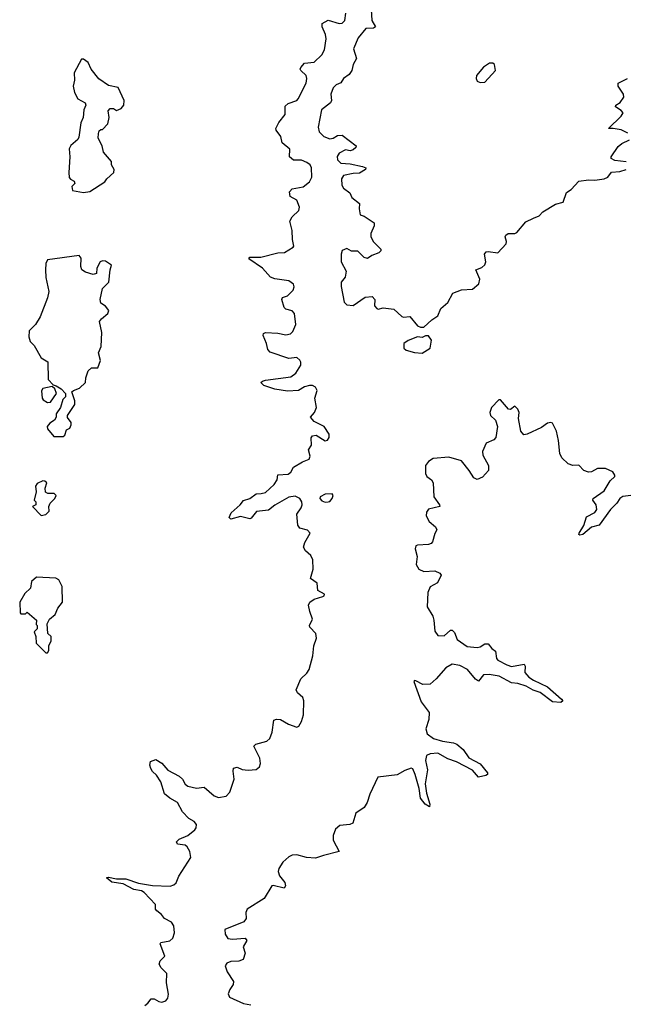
# Model space of a CAD drawing. Extents: x 2535812 to 2752880, y 540738 to 728399.
# Tile 52 of 213: x 2630198 to 2634060, y 588899 to 595180. Entities that reach past the tile are written whole.
import ezdxf

# ---------------------------------------------------------------- set-up
doc = ezdxf.new("R2010")
doc.units = 0

msp = doc.modelspace()

# ---------------------------------------------------------------- linework, layer by layer
at = {"layer": '0CON20XD'}
for points in [[(2632438.8, 595245), (2632443.8, 595175), (2632466.1, 595133.9), (2632453.3, 595126.7), (2632405.9, 595124.1), (2632355.8, 595065), (2632326.9, 594995), (2632346.6, 594933.4), (2632324, 594895), (2632315.7, 594855), (2632299.1, 594830.9), (2632262.9, 594805), (2632245, 594776.2), (2632216.7, 594765), (2632198, 594745), (2632182.2, 594705), (2632185.6, 594665), (2632180.6, 594649.4), (2632121.8, 594605), (2632102.2, 594495), (2632106.7, 594465), (2632137.1, 594435), (2632175, 594420.8), (2632196, 594424), (2632225, 594441.9), (2632255, 594442.9), (2632343.3, 594375), (2632341.2, 594365), (2632325, 594350), (2632305, 594343.3), (2632275, 594349.2), (2632235, 594328.1), (2632222.5, 594307.5), (2632225.5, 594285), (2632245, 594264.5), (2632305, 594260.8), (2632384, 594244), (2632405.7, 594235.7), (2632403.3, 594225), (2632365, 594200), (2632325, 594198.8), (2632263.8, 594185), (2632249.2, 594165), (2632252.9, 594125), (2632263.8, 594105), (2632303.3, 594075), (2632316.7, 594045), (2632365, 594007.5), (2632363.3, 593973.3), (2632370, 593935), (2632395, 593926.7), (2632457.5, 593885), (2632457.5, 593865), (2632436.7, 593815), (2632436.7, 593795), (2632455, 593762.5), (2632500, 593715), (2632500, 593705), (2632488.3, 593691.7), (2632444.1, 593675.9), (2632415, 593657.5), (2632395, 593662.5), (2632355, 593702.5), (2632313.6, 593703.6), (2632285, 593720), (2632255, 593706.7), (2632248.8, 593685), (2632248.5, 593635), (2632278.9, 593575), (2632272.8, 593537.2), (2632247.9, 593505), (2632248.5, 593478.5), (2632267.5, 593377.5), (2632285, 593360.8), (2632325, 593355.8), (2632400.5, 593409.5), (2632445, 593413.3), (2632462.5, 593395), (2632461.2, 593355), (2632475, 593336.7), (2632485, 593333.8), (2632515, 593341.2), (2632585, 593333.8), (2632635, 593287.5), (2632645, 593282.5), (2632685, 593287.5), (2632735, 593227.5), (2632755, 593217.5), (2632775, 593217.5), (2632825.7, 593264.3), (2632865, 593290), (2632883.4, 593336.6), (2632927.5, 593375), (2632960, 593435), (2633015, 593455.6), (2633085, 593460.8), (2633126, 593495), (2633132.5, 593525), (2633106.7, 593585), (2633145, 593600), (2633165, 593616.7), (2633170.8, 593635), (2633162.5, 593685), (2633171.9, 593698.1), (2633185, 593702), (2633247.3, 593692.7), (2633299.5, 593750.5), (2633302, 593765), (2633293.8, 593795), (2633297.5, 593805), (2633314.2, 593815.8), (2633355, 593816), (2633368.3, 593821.7), (2633425, 593891.2), (2633473.8, 593913.8), (2633510.5, 593929.5), (2633535, 593953.3), (2633615, 594003.8), (2633663.9, 594016.1), (2633685, 594077.5), (2633715, 594096.7), (2633765, 594148.8), (2633825, 594159.2), (2633865, 594156), (2633925, 594164.2), (2633948.8, 594175), (2633973.2, 594206.8), (2634025, 594210.9), (2634065.8, 594225)], [(2632048.8, 591405), (2632040, 591445), (2632048.8, 591465), (2632075, 591483.8), (2632130.7, 591499.3), (2632140, 591505), (2632142.5, 591515), (2632099.4, 591539.4), (2632094.2, 591585), (2632052, 591615), (2632070, 591675), (2632067.8, 591735), (2632055, 591761.2), (2632020.9, 591790.9), (2632007.1, 591815), (2632015.5, 591844.5), (2632050, 591905), (2632033.9, 591923.9), (2631985, 591936.7), (2631971.2, 591955), (2631966, 592025), (2631993.8, 592065), (2632000, 592085), (2631997.5, 592105), (2631984, 592125), (2631955, 592139.6), (2631915, 592133.3), (2631825, 592082.7), (2631785, 592050.9), (2631707.9, 592042.1), (2631675, 592000), (2631665, 591996.7), (2631605, 592010), (2631545, 591993.1), (2631534.2, 592004.2), (2631545.8, 592035), (2631602.9, 592085), (2631625, 592112.5), (2631665, 592125.6), (2631705, 592155.5), (2631736.7, 592156.7), (2631765.3, 592164.7), (2631821.5, 592215), (2631840, 592245), (2631845, 592276.7), (2631909.1, 592280.9), (2631926.8, 592293.2), (2631945, 592326), (2632000.9, 592359.1), (2632044.2, 592375.8), (2632050.8, 592395), (2632040, 592435), (2632058.9, 592465), (2632057.7, 592512.3), (2632064.4, 592525.6), (2632089.5, 592529.5), (2632145, 592492.9), (2632161.7, 592498.3), (2632172, 592515), (2632172, 592535), (2632140, 592585), (2632075, 592617.5), (2632052, 592645), (2632078.1, 592675), (2632090, 592705), (2632080, 592765), (2632094.4, 592815), (2632085, 592836.2), (2632065, 592846.5), (2632045, 592847.1), (2632015, 592837.3), (2631975, 592813.4), (2631905, 592811.1), (2631825, 592823.2), (2631755, 592847.3), (2631735.8, 592865), (2631746.2, 592875), (2631765, 592880), (2631927.8, 592902.2), (2631958.8, 592925), (2631990.8, 592975), (2631991.5, 592995), (2631985, 593008.1), (2631965, 593024.4), (2631915, 593018.6), (2631795, 593058), (2631780, 593075), (2631771.2, 593115), (2631750, 593165), (2631752, 593178), (2631765, 593184), (2631845, 593181.2), (2631895, 593168.7), (2631925, 593176.2), (2631939, 593191), (2631959.2, 593235), (2631949.5, 593305), (2631935, 593322.9), (2631895, 593334), (2631885, 593343.3), (2631870, 593395), (2631872.9, 593407.1), (2631905, 593418.6), (2631941.1, 593455), (2631948.2, 593475), (2631945, 593493.8), (2631915, 593514.2), (2631825, 593527.5), (2631797.3, 593537.3), (2631746.7, 593595), (2631660, 593655), (2631665, 593666), (2631735, 593664.4), (2631845, 593692.2), (2631885.7, 593694.3), (2631942.1, 593727.9), (2631947.1, 593735), (2631942.7, 593757.3), (2631936.7, 593776.7), (2631936.4, 593835), (2631920.9, 593895), (2631935, 593922.5), (2631977.6, 593962.4), (2631981.8, 593985), (2631965, 594029.4), (2631922, 594052), (2631918.3, 594081.7), (2631935, 594100.6), (2632005, 594114.6), (2632045.6, 594145), (2632060.4, 594175), (2632057.9, 594235), (2632050.6, 594255), (2632029.8, 594269.8), (2631995, 594284.4), (2631945, 594284.4), (2631918.8, 594305), (2631920, 594355), (2631870.8, 594395), (2631863.8, 594435), (2631833.3, 594475), (2631832, 594485), (2631850.8, 594525), (2631890, 594575), (2631891.7, 594628.3), (2631910, 594645), (2631964.5, 594665.5), (2631974.2, 594675), (2632025.8, 594775), (2632030, 594805), (2632024.4, 594824.4), (2631990, 594855), (2631986.2, 594865), (2631991.2, 594875), (2632015, 594902.5), (2632075, 594908), (2632125, 594956.7), (2632142.5, 594987.5), (2632152.3, 595057.7), (2632148.8, 595085), (2632126.2, 595135), (2632126.7, 595155), (2632165, 595176), (2632235, 595156), (2632255, 595158.8), (2632271.2, 595175), (2632278.3, 595221.7)], [(2630605, 594076.7), (2630645, 594083.3), (2630740, 594145), (2630752.5, 594165), (2630797.5, 594205), (2630800, 594225), (2630783.3, 594255), (2630782.5, 594275), (2630732.5, 594335), (2630722.5, 594375), (2630697.5, 594425), (2630700, 594455), (2630705, 594470), (2630715, 594480), (2630725, 594480), (2630760, 594515), (2630767.5, 594555), (2630761.7, 594598.3), (2630775, 594612.5), (2630795, 594612.5), (2630815, 594600), (2630845, 594612.5), (2630862.5, 594635), (2630863.3, 594665), (2630826.4, 594746.4), (2630765, 594760), (2630701.7, 594801.7), (2630653.9, 594863.9), (2630635, 594907.5), (2630605, 594927.5), (2630592.5, 594927.5), (2630545, 594840), (2630546.2, 594795), (2630538.8, 594755), (2630547.5, 594715), (2630567.5, 594675), (2630615, 594650), (2630620, 594635), (2630607.5, 594605), (2630602.5, 594555), (2630588.3, 594521.7), (2630575, 594430), (2630567.5, 594415), (2630523.6, 594376.4), (2630513, 594357), (2630516.7, 594305), (2630510, 594205), (2630513, 594173), (2630521.7, 594161.7), (2630545, 594150), (2630550, 594135), (2630530, 594115), (2630535, 594090), (2630605, 594076.7)], [(2633135, 594780), (2633165, 594782.5), (2633232.5, 594855), (2633226.7, 594895), (2633215, 594902.5), (2633195, 594902.5), (2633155, 594876.2), (2633111.2, 594825), (2633108.8, 594805), (2633115, 594787.5), (2633135, 594780)], [(2634077, 594457), (2634035, 594477.3), (2633983.9, 594486.1), (2633952.5, 594485), (2634034, 594565), (2634046, 594585), (2634035, 594601.2), (2633998.8, 594625), (2634000, 594635), (2634027.6, 594652.4), (2634050.9, 594685), (2634048.2, 594705), (2634014.5, 594755), (2634015.7, 594774.3), (2634075, 594804.2)], [(2634065, 594274), (2633992.7, 594282.7), (2633970, 594295), (2633970, 594305), (2634015, 594370), (2634039.1, 594390.9), (2634087, 594413)], [(2630475, 592520), (2630485, 592530), (2630497, 592563), (2630517.5, 592575), (2630526.7, 592595), (2630525, 592610), (2630503, 592643), (2630502.5, 592655), (2630550, 592725), (2630549.3, 592749.3), (2630530, 592805), (2630540, 592815), (2630580, 592830), (2630617.5, 592865), (2630618.8, 592895), (2630635, 592940), (2630655, 592960), (2630695, 592960), (2630712.5, 593005), (2630700, 593055), (2630716.7, 593095), (2630722, 593185), (2630706.4, 593253.6), (2630718.3, 593271.7), (2630760, 593305), (2630766.2, 593325), (2630745, 593352.5), (2630715, 593372.5), (2630710, 593395), (2630726.7, 593465), (2630766.7, 593505), (2630773.8, 593585), (2630782.5, 593615), (2630745, 593638.8), (2630725, 593642.5), (2630710, 593635), (2630690, 593595), (2630688.3, 593561.7), (2630666.4, 593553.6), (2630618.3, 593568.3), (2630593.9, 593583.9), (2630586.7, 593605), (2630589.3, 593659.3), (2630576.7, 593676.7), (2630375, 593647.5), (2630363.8, 593625), (2630361.2, 593585), (2630363.8, 593535), (2630383.3, 593445), (2630374, 593406), (2630328.8, 593285), (2630298, 593235), (2630258.8, 593195), (2630256.1, 593156.1), (2630265, 593127.5), (2630290.7, 593100.7), (2630335, 593022.5), (2630377, 592997), (2630380, 592885), (2630410, 592850), (2630430, 592845), (2630462.5, 592825), (2630490, 592795), (2630490, 592775), (2630473, 592757), (2630457.5, 592705), (2630430, 592665), (2630430, 592645), (2630420, 592625), (2630390, 592605), (2630372.5, 592585), (2630375, 592570), (2630415, 592520), (2630475, 592520)], [(2632765, 593052.5), (2632816.2, 593085), (2632823.3, 593135), (2632805, 593162.5), (2632785, 593162.5), (2632765, 593153.3), (2632735, 593156.2), (2632675, 593132.5), (2632647.5, 593115), (2632646.7, 593085), (2632662.3, 593072.3), (2632715, 593057.5), (2632765, 593052.5)], [(2630375, 592737.5), (2630395, 592740), (2630432.5, 592795), (2630422.5, 592825), (2630405, 592840), (2630345, 592826.7), (2630337, 592813), (2630340, 592765), (2630346.7, 592755), (2630375, 592737.5)], [(2634095, 592145.4), (2634045, 592137.8), (2634025, 592125.4), (2634006.9, 592095), (2633965, 592054.6), (2633894.1, 591955.9), (2633845, 591941.8), (2633789.4, 591895), (2633770.7, 591890.7), (2633764.4, 591895), (2633766.9, 591905), (2633796.8, 591953.2), (2633812.5, 592007.5), (2633865, 592037.1), (2633878.9, 592055), (2633875, 592084), (2633852.9, 592115), (2633855.7, 592125), (2633925, 592174.1), (2633962.9, 592237.1), (2633993.1, 592265), (2633994.4, 592275), (2633980.6, 592295), (2633935, 592317.1), (2633884, 592316), (2633845, 592295.7), (2633825, 592294.3), (2633796.7, 592305), (2633765, 592337.5), (2633725, 592336.9), (2633695, 592345.7), (2633655, 592385.7), (2633642.1, 592412.1), (2633634.7, 592495), (2633622.1, 592555), (2633595, 592606.4), (2633585, 592610.9), (2633565, 592606.4), (2633525, 592579.1), (2633435, 592536.2), (2633412.5, 592532.5), (2633394.7, 592555), (2633379.4, 592635), (2633382.4, 592675), (2633375, 592696.2), (2633355, 592714.4), (2633327.6, 592692.4), (2633315, 592695.6), (2633265, 592755.8), (2633254.5, 592755.5), (2633206.7, 592705), (2633195.7, 592674.3), (2633200, 592655), (2633232.3, 592625), (2633246.2, 592585), (2633233.6, 592515), (2633221.1, 592498.9), (2633172.3, 592477.7), (2633150, 592425), (2633152, 592402), (2633188.5, 592335), (2633187.3, 592305), (2633148.7, 592261.3), (2633115, 592246.4), (2633095, 592257.8), (2633064.6, 592305)], [(2633064.6, 592305), (2633014.7, 592364.7), (2632935, 592388.2), (2632835, 592380.9), (2632805, 592361.9), (2632786.9, 592335), (2632785.6, 592285), (2632795, 592266), (2632824.2, 592244.2), (2632835.9, 592225.9), (2632839.4, 592135), (2632876.2, 592085), (2632876.7, 592075), (2632805, 592056.7), (2632792.6, 592037.4), (2632791.2, 592015), (2632808.9, 591978.9), (2632849.2, 591945), (2632858.8, 591925), (2632845, 591902.5), (2632831.1, 591848.9), (2632822.4, 591837.6), (2632805, 591830.9), (2632735, 591828.5), (2632725, 591822.5), (2632720, 591805), (2632732.2, 591755), (2632726.1, 591705), (2632743.6, 591675), (2632775, 591659.7), (2632845, 591663.4), (2632878.3, 591648.3), (2632886.2, 591636.2), (2632862.1, 591587.9), (2632815, 591561.9), (2632801.4, 591525), (2632796.7, 591435), (2632831.9, 591375), (2632839, 591349), (2632845, 591280), (2632865, 591251.2), (2632905, 591248.8), (2632945, 591284.4), (2632955, 591285.6), (2632970.7, 591270.7), (2632988.9, 591225), (2633051.9, 591181.9), (2633116.1, 591173.9), (2633135, 591178.1), (2633165, 591198.5), (2633185, 591199.2), (2633208.8, 591168.8), (2633232.2, 591152.2), (2633238.9, 591105), (2633247.5, 591095), (2633304.1, 591064.1), (2633335, 591054.6), (2633415, 591068.8), (2633420.8, 591055), (2633420.6, 591015), (2633445.8, 590985.8), (2633475, 590965.4), (2633565, 590924.4), (2633653.8, 590845), (2633662.5, 590835), (2633650, 590825), (2633595, 590828.1), (2633517.3, 590887.3), (2633471.9, 590901.9), (2633428.5, 590928.5), (2633375, 590945.3), (2633335, 590950), (2633255, 590991.2), (2633192.4, 591002.4), (2633155, 591000), (2633125, 590959.2), (2633105, 590973.3), (2633053.1, 591035), (2633005, 591060.8), (2632955, 591068), (2632915, 591045.5), (2632854.7, 590975), (2632815, 590941.7), (2632769.7, 590939.7), (2632725, 590961.4), (2632715, 590963.3), (2632711.7, 590958.3), (2632758.5, 590828.5), (2632810.2, 590760.2), (2632807.3, 590715), (2632787.5, 590655), (2632796.9, 590625), (2632838, 590595), (2632895, 590577.5), (2632965, 590567.1), (2632985, 590557.5), (2633025.6, 590525), (2633061.7, 590471.7), (2633135, 590432.9), (2633180.6, 590375), (2633180.8, 590365), (2633171.5, 590358.5), (2633125, 590346.9), (2633085, 590392.9), (2632984.2, 590445), (2632928, 590465), (2632865, 590501.2), (2632815, 590496.9), (2632791.8, 590485), (2632785.9, 590455), (2632798.4, 590395), (2632784.6, 590305), (2632792.9, 590245), (2632814.2, 590175.8), (2632811.7, 590158.3), (2632784.4, 590175), (2632753.4, 590213.4), (2632745.4, 590275), (2632720.8, 590365), (2632705, 590400), (2632695, 590404.4), (2632655, 590391), (2632605, 590363.3), (2632482.3, 590347.7), (2632431.2, 590238.8), (2632414, 590185), (2632395, 590153.3), (2632341.1, 590118.9), (2632322.5, 590055), (2632302.5, 590045), (2632240.5, 590039.5), (2632211.1, 590015), (2632197.8, 589975), (2632197.8, 589945), (2632235, 589872.5), (2632135, 589848.9), (2632085, 589830), (2632025.9, 589834.1), (2631965, 589852.2), (2631935, 589849.1), (2631915, 589840), (2631875.4, 589805), (2631850.9, 589765), (2631845.6, 589745), (2631855, 589718), (2631889.2, 589675), (2631892, 589655), (2631885, 589640), (2631815, 589656.9), (2631805, 589654.3), (2631755.9, 589574.1), (2631648.1, 589505), (2631640, 589485), (2631641.2, 589445), (2631626.2, 589425), (2631505, 589376.7), (2631507.5, 589345), (2631525, 589318), (2631554.3, 589314.3), (2631635, 589320), (2631646.2, 589306.2), (2631623.3, 589265), (2631636.2, 589225), (2631623.3, 589185), (2631595.8, 589174.2), (2631545, 589171.9), (2631519.3, 589160.7), (2631507.1, 589145), (2631520.4, 589105), (2631560.9, 589045), (2631558.5, 589025), (2631537.2, 588992.8), (2631527.1, 588965), (2631535, 588943.8), (2631625, 588904.2), (2631672.5, 588895)], [(2630335, 592017.5), (2630365, 592022.5), (2630386.4, 592043.6), (2630382.5, 592075), (2630392.5, 592095), (2630422.5, 592125), (2630430, 592145), (2630416.4, 592156.4), (2630377, 592157), (2630362.5, 592165), (2630360.7, 592190.7), (2630370, 592225), (2630357, 592237), (2630345, 592237.5), (2630309.3, 592220.7), (2630297.5, 592205), (2630303, 592167), (2630290, 592115), (2630300, 592105), (2630300, 592085), (2630280, 592075), (2630335, 592017.5)], [(2632145, 592102), (2632165, 592103.8), (2632175, 592106.7), (2632190, 592125), (2632196.7, 592145), (2632190, 592155), (2632145, 592152), (2632113.3, 592135), (2632112.5, 592125), (2632125, 592111.2), (2632145, 592102)], [(2630375, 591140), (2630382.5, 591155), (2630383, 591187), (2630397.5, 591215), (2630397.5, 591245), (2630377.5, 591265), (2630372.5, 591325), (2630387.5, 591355), (2630423.6, 591386.4), (2630440, 591425), (2630470, 591465), (2630467.5, 591565), (2630446.4, 591606.4), (2630427, 591617), (2630305, 591622.5), (2630272.5, 591595), (2630267, 591553), (2630230.7, 591519.3), (2630197.5, 591465), (2630200, 591395), (2630205, 591390), (2630235, 591390), (2630245, 591400), (2630305, 591350), (2630302.5, 591322.5), (2630310, 591315), (2630310, 591295), (2630290, 591275), (2630300, 591245), (2630303, 591203), (2630365, 591140), (2630375, 591140)], [(2630995, 588891.4), (2631014.5, 588905.5), (2631035.8, 588934.2), (2631055, 588932.9), (2631085, 588915.7), (2631105, 588913.1), (2631128.9, 588921.1), (2631143.1, 588936.9), (2631147.6, 588962.4), (2631133.9, 589036.1), (2631136.2, 589095), (2631100.9, 589130.9), (2631087.5, 589155), (2631093.8, 589175), (2631123.8, 589205), (2631093.3, 589285), (2631097.5, 589292.5), (2631155, 589304.5), (2631175, 589320), (2631185.9, 589355), (2631180.1, 589400.1), (2631165, 589422.2), (2631121.2, 589445), (2631101.2, 589471.2), (2631072, 589495), (2631064, 589505), (2631064.3, 589535), (2630992.3, 589612.3), (2630975, 589621.6), (2630925, 589630.8), (2630857.7, 589667.7), (2630785, 589678.5), (2630752, 589705), (2630765, 589710.6), (2630815, 589698.2), (2630875, 589698.9), (2630955, 589671.6), (2631045, 589657.5), (2631158.1, 589651.9), (2631180.1, 589659.9), (2631195, 589674.5), (2631212.5, 589715), (2631289.7, 589835), (2631282.7, 589872.7), (2631265, 589904.2), (2631253.4, 589913.4), (2631205, 589920.8), (2631198, 589935), (2631215, 589952.5), (2631270.8, 589975), (2631315, 590012), (2631324, 590025), (2631325.8, 590045), (2631311.2, 590065), (2631276.7, 590085), (2631235.8, 590125.8), (2631204.3, 590185), (2631155, 590213.1), (2631121.5, 590241.5), (2631097.4, 590317.4), (2631070.8, 590360.8), (2631045, 590383.8), (2631035, 590403.3), (2631027.5, 590425), (2631032.5, 590447.5), (2631065, 590460), (2631105, 590438), (2631141.9, 590391.9), (2631215, 590354), (2631235, 590334), (2631252.1, 590302.1), (2631270.2, 590290.2), (2631325, 590277.1), (2631375, 590284.3), (2631438.9, 590228.9), (2631465, 590217.5), (2631515, 590225.5), (2631537.7, 590252.3), (2631565.4, 590335), (2631558.9, 590385), (2631562, 590405), (2631585, 590410.6), (2631616.3, 590396.3), (2631655, 590392.1), (2631705, 590397.3), (2631727.3, 590412.7), (2631732.9, 590435), (2631729.6, 590469.6), (2631690, 590545), (2631702.9, 590557.1), (2631773.1, 590576.9), (2631794, 590595), (2631808.1, 590635), (2631818.3, 590711.7), (2631835, 590718), (2631860, 590715), (2631912.5, 590685), (2631965, 590666), (2631977.4, 590672.6), (2631995, 590702.5), (2632008.2, 590745), (2632009.1, 590835), (2632003.1, 590855), (2631970, 590885), (2631960, 590905), (2631991.2, 590975), (2632029.4, 591010.6), (2632044.2, 591035), (2632067.7, 591122.3), (2632073.6, 591186.4), (2632090, 591235), (2632085.6, 591265), (2632048.8, 591305), (2632046.2, 591315), (2632066, 591355), (2632048.8, 591405)]]:
    msp.add_lwpolyline(points, dxfattribs=at)

doc.saveas('drawing.dxf')
